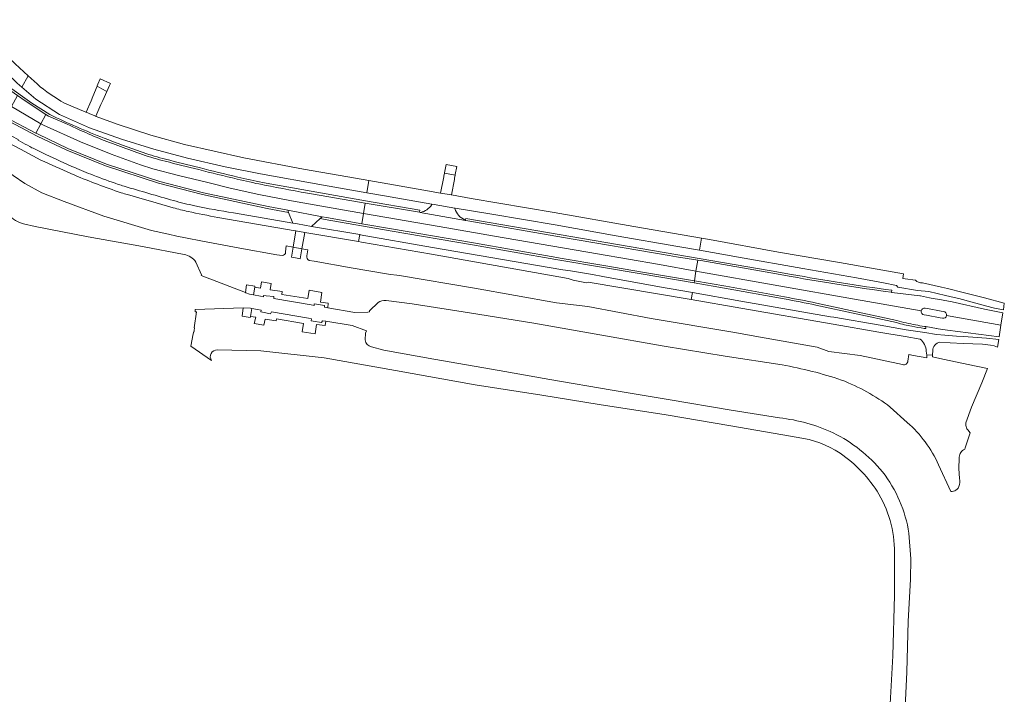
# Model space of a CAD drawing. Header units: metres. Extents: x 151213 to 156373, y 469495 to 475754.
# Tile 100 of 230: x 155358 to 155645, y 471207 to 471404. Entities that reach past the tile are written whole.
import ezdxf

# ---------------------------------------------------------------- set-up
doc = ezdxf.new("R2010")
doc.units = ezdxf.units.M
for name, color, linetype, lineweight in [('B-WE-OG-TERREIN_BEGROEID-GV', 252, 'Continuous', 18), ('B-WE-VH-GESLOTENVERHARDING-GV', 252, 'Continuous', 18), ('B-WE-VH-HALFVERHARDING-GV', 252, 'Continuous', 18), ('B-WE-VH-HALFVERHARDING_GRASBETONSTEEN-GV', 252, 'Continuous', 18), ('B-WE-VH-ONVERHARD-GV', 252, 'Continuous', 18), ('B-WE-VH-OPENVERHARDING-GV', 252, 'Continuous', 18), ('B-WE-VH-OPENVERHARDING_BETONELEMENT-GV', 252, 'Continuous', 18), ('B-WE-VH-OPENVERHARDING_TEGEL-GV', 252, 'Continuous', 18)]:
    doc.layers.add(name, color=color, linetype=linetype, lineweight=lineweight)

msp = doc.modelspace()

# ---------------------------------------------------------------- linework, layer by layer
at = {"layer": 'B-WE-OG-TERREIN_BEGROEID-GV', "flags": 128}
for points in [[(155434.126, 471334.971), (155432.589, 471335.243), (155421.735, 471337.183), (155410.886, 471339.149), (155405.909, 471340.17), (155403.422, 471340.688), (155400.937, 471341.212), (155395.969, 471342.275), (155382.083, 471346.45), (155370.456, 471350.767), (155363.993, 471353.271), (155359.028, 471356.045), (155352.178, 471360.736)], [(155358.628, 471344.291), (155362.065, 471343.44), (155377.543, 471340.464), (155393.382, 471337.65), (155405.51, 471335.274)], [(155441.325, 471334.93), (155441.587, 471336.685), (155439.909, 471336.98), (155439.405, 471334.04), (155438.018, 471334.284), (155436.845, 471334.491), (155437.349, 471337.436), (155435.272, 471337.812), (155435.143, 471336.044)], [(155408.976, 471333.102), (155410.595, 471329.394), (155410.491, 471329.159), (155423.39, 471324.164), (155423.71, 471326.411), (155426.198, 471326.056), (155426.146, 471325.76), (155427.843, 471325.498), (155428.125, 471327.328), (155430.949, 471326.811), (155430.621, 471325.02), (155434.142, 471324.483), (155434.018, 471323.669), (155441.638, 471322.432), (155442.058, 471324.884), (155445.734, 471324.232), (155445.336, 471321.415), (155447.614, 471321.058), (155447.438, 471319.744), (155455.384, 471318.345), (155459.121, 471318.435), (155459.634, 471318.532), (155459.616, 471318.824), (155462.171, 471321.259)], [(155615.241, 471303.18), (155609.333, 471304.444), (155602.87, 471305.801), (155593.72, 471306.941), (155590.279, 471308.27), (155573.819, 471311.191), (155565.731, 471312.626), (155541.858, 471316.6), (155523.346, 471320.088), (155514.185, 471321.2), (155490.317, 471325.429), (155468.423, 471329.171), (155467.58, 471329.28), (155465.775, 471329.512), (155465.18, 471329.589), (155454.312, 471331.447), (155443.448, 471333.331), (155441.977, 471333.589)], [(155464.463, 471321.841), (155472.121, 471320.904), (155488.846, 471318.306), (155507.614, 471315.269), (155526.901, 471311.823), (155545.622, 471308.521), (155563.453, 471305.642), (155580.073, 471303.07)], [(155625.758, 471273.892), (155629.323, 471266.085), (155629.723, 471266.124), (155630.115, 471266.217), (155630.49, 471266.364), (155630.841, 471266.56), (155631.161, 471266.803), (155631.446, 471267.088), (155631.692, 471267.622), (155631.863, 471268.185), (155631.954, 471268.766), (155631.964, 471269.355), (155631.892, 471269.939), (155631.662, 471272.87), (155631.744, 471275.809), (155631.756, 471276.174), (155631.815, 471276.536), (155631.918, 471276.886), (155632.065, 471277.221), (155632.252, 471277.535), (155632.478, 471277.823), (155632.738, 471278.08), (155633.029, 471278.302), (155633.418, 471278.516), (155633.551, 471278.913), (155634.814, 471282.673), (155635.003, 471283.235), (155634.323, 471284.091), (155634.052, 471284.432), (155633.893, 471284.75), (155633.779, 471285.086), (155633.712, 471285.435), (155633.693, 471285.79), (155633.722, 471286.144), (155635.342, 471290.786), (155638.362, 471297.852), (155640.044, 471301.999), (155636.769, 471302.709), (155626.961, 471304.787), (155623.957, 471305.423), (155623.985, 471306.023), (155622.28, 471305.872), (155622.331, 471305.161), (155618.447, 471305.846), (155617.11, 471306.066), (155616.793, 471304.184)], [(155611.658, 471290.77), (155616.629, 471286.282)]]:
    msp.add_lwpolyline(points, dxfattribs=at)
at = {"layer": 'B-WE-OG-TERREIN_BEGROEID-GV'}
for points in [[(155354.341, 471346.854, 0.1584272), (155358.628, 471344.291)], [(155405.51, 471335.274, -0.2017714), (155408.976, 471333.102)], [(155435.143, 471336.044, -0.4086801), (155434.126, 471334.971)], [(155441.977, 471333.589, -0.3560384), (155441.325, 471334.93)], [(155462.171, 471321.259, -0.2242044), (155464.463, 471321.841)], [(155616.793, 471304.184, -0.4753671), (155615.241, 471303.18)], [(155580.073, 471303.07, -0.0376042), (155597.432, 471298.66)], [(155597.432, 471298.66, -0.0684485), (155611.658, 471290.77)], [(155616.629, 471286.282, -0.1077899), (155625.758, 471273.892)]]:
    msp.add_lwpolyline(points, format="xyb", dxfattribs=at)
at = {"layer": 'B-WE-VH-GESLOTENVERHARDING-GV', "flags": 128}
for points in [[(155350.242, 471391.535), (155356.784, 471385.324), (155358.169, 471384.126), (155359.991, 471387.461), (155356.198, 471390.939), (155352.285, 471394.607)], [(155362.595, 471385.073), (155359.991, 471387.461), (155358.169, 471384.126), (155362.213, 471380.629), (155369.118, 471376.206), (155377.855, 471372.262), (155387.208, 471369.011), (155396.72, 471366.043), (155406.542, 471363.396), (155417.517, 471360.892), (155427.802, 471358.821), (155446.183, 471355.501), (155458.859, 471353.301), (155459.411, 471356.872), (155455.55, 471357.54), (155440.335, 471360.25), (155422.959, 471363.482), (155405.625, 471367.389), (155395.777, 471370.09), (155385.96, 471373.301), (155379.881, 471375.628), (155379.761, 471375.674), (155378.497, 471376.158), (155376.944, 471376.818)], [(155376.944, 471376.818), (155376.853, 471376.856), (155370.633, 471379.499)], [(155371.203, 471373.405), (155365.94, 471375.708), (155365.195, 471376.195), (155363.712, 471373.467), (155364.463, 471373.028), (155375.255, 471368.206), (155384.211, 471364.559), (155392.812, 471361.458), (155396.397, 471360.33), (155403.858, 471358.402), (155412.395, 471356.285), (155419, 471354.666), (155427.334, 471352.774), (155436.826, 471350.947), (155445.13, 471349.479), (155457.873, 471347.298), (155458.395, 471350.302)], [(155358.478, 471367.881), (155357.037, 471368.662), (155357.044, 471368.87), (155351.421, 471371.782), (155350.364, 471369.848), (155351.098, 471369.472), (155357.753, 471366.017), (155363.727, 471362.854)], [(155372.489, 471358.898), (155373.568, 471358.431)], [(155428.947, 471355.56), (155428.274, 471355.695)], [(155458.395, 471350.302), (155443.304, 471352.886)], [(155415.374, 471346.103), (155437.928, 471342.24), (155438.164, 471342.2), (155440.727, 471341.761), (155456.442, 471339.07), (155456.796, 471341.107), (155442.746, 471343.5), (155438.568, 471344.212), (155437.246, 471344.44), (155419.898, 471347.434)], [(155618.977, 471327.781), (155616.008, 471328.172), (155615.319, 471328.276), (155615.488, 471329.653), (155596.867, 471332.931), (155579.027, 471336.016), (155558.882, 471339.655), (155556.516, 471340.061), (155555.932, 471336.525), (155567.318, 471334.508), (155586.142, 471331.171), (155601.802, 471328.481), (155609.69, 471327.025), (155613.502, 471326.256), (155613.87, 471325.727), (155619.562, 471324.783), (155622.88, 471324.461), (155627.777, 471323.378)], [(155582.72, 471328.886), (155576.793, 471329.932), (155556.327, 471333.546), (155555.462, 471333.678), (155554.934, 471330.478), (155579.095, 471326.163), (155601.183, 471322.285), (155620.696, 471318.829)], [(155620.696, 471318.829), (155601.183, 471322.285), (155579.095, 471326.163), (155554.934, 471330.478), (155554.457, 471327.585), (155563.606, 471326.017), (155580.804, 471322.933)], [(155627.777, 471323.378), (155630.326, 471322.752), (155631.675, 471322.437), (155639.462, 471320.357), (155642.079, 471319.612), (155644.681, 471319.134), (155644.943, 471321.09), (155639.191, 471322.609), (155633.695, 471324), (155632.948, 471324.189), (155628.358, 471325.338), (155626.623, 471325.728), (155621.017, 471326.99)], [(155626.118, 471309.743), (155629.183, 471309.534), (155632.894, 471309.334), (155638.592, 471309.087), (155640.908, 471308.862), (155641.976, 471308.658), (155642.949, 471308.21), (155643.304, 471310.472), (155639.714, 471310.899), (155633.037, 471311.326), (155630.999, 471311.48), (155627.609, 471311.716), (155625.16, 471311.957), (155621.718, 471312.549), (155616.276, 471313.356), (155608.737, 471314.63), (155595.167, 471316.964), (155594.225, 471317.143), (155568.064, 471321.663), (155553.894, 471324.178), (155553.557, 471322.136), (155568.048, 471319.625), (155594.969, 471314.93), (155608.298, 471312.599), (155616.005, 471311.32), (155620.4, 471310.606)], [(155626.583, 471322.081), (155623.563, 471322.601), (155623.109, 471322.69), (155620.488, 471323.202), (155620.311, 471323.236), (155612.118, 471324.25), (155612.009, 471324.265)], [(155590.081, 471321.126), (155613.582, 471316.016)], [(155628.073, 471317.512), (155643.95, 471314.662), (155644.516, 471318.312), (155639.167, 471319.345), (155629.715, 471321.502), (155627.055, 471321.994), (155626.583, 471322.081)], [(155626.916, 471316.693), (155626.193, 471316.804), (155625.684, 471316.882), (155622.712, 471317.497), (155622.191, 471317.571), (155621.511, 471317.667)], [(155621.843, 471319.665), (155622.59, 471319.534), (155623.05, 471319.453), (155626.046, 471318.85), (155626.54, 471318.767), (155627.228, 471318.651)], [(155643.433, 471311.311), (155643.95, 471314.662), (155628.073, 471317.512)], [(155621.637, 471314.32), (155622.071, 471314.261), (155625.141, 471313.716), (155625.264, 471313.695), (155625.649, 471313.629), (155628.313, 471313.175), (155643.433, 471311.311)], [(155622.138, 471307.091), (155622.28, 471305.872)], [(155622.28, 471305.872), (155623.985, 471306.023), (155624.042, 471307.24)]]:
    msp.add_lwpolyline(points, dxfattribs=at)
at = {"layer": 'B-WE-VH-GESLOTENVERHARDING-GV'}
for points in [[(155370.633, 471379.499, -0.0564334), (155362.595, 471385.073)], [(155374.509, 471371.869, -0.0083528), (155371.203, 471373.405)], [(155380.613, 471369.22, -0.004716), (155374.509, 471371.869)], [(155393.344, 471364.5, -0.0110248), (155380.613, 471369.22)], [(155361.097, 471366.483, -0.0080027), (155358.478, 471367.881)], [(155364.128, 471365.003, -0.0094856), (155361.097, 471366.483)], [(155372.526, 471361.119, -0.0006793), (155364.128, 471365.003)], [(155399.979, 471362.52, -0.0217042), (155393.344, 471364.5)], [(155363.727, 471362.854, 0.0006544), (155372.489, 471358.898)], [(155373.569, 471360.654, -0.0050687), (155372.526, 471361.119)], [(155378.995, 471358.443, -0.0105548), (155373.569, 471360.654)], [(155409.77, 471360.074, -0.0010334), (155399.979, 471362.52)], [(155373.568, 471358.431, 0.0094369), (155380.21, 471355.802)], [(155386.307, 471355.772, -0.0078473), (155378.995, 471358.443)], [(155421.02, 471357.312, -0.0008795), (155409.77, 471360.074)], [(155380.21, 471355.802, 0.0091735), (155387.164, 471353.34)], [(155388.004, 471355.228, -0.0118863), (155386.307, 471355.772)], [(155402.432, 471351.036, -0.0013897), (155388.004, 471355.228)], [(155428.274, 471355.695, -0.0097928), (155421.02, 471357.312)], [(155443.304, 471352.886, -0.0060024), (155428.947, 471355.56)], [(155387.164, 471353.34, 0.010522), (155388.972, 471352.777)], [(155388.972, 471352.777, 0.0013615), (155402.358, 471348.947)], [(155408.606, 471349.514, -0.0190714), (155402.432, 471351.036)], [(155419.898, 471347.434, -0.0106253), (155408.606, 471349.514)], [(155402.358, 471348.947, 0.0153636), (155406.661, 471347.869)], [(155406.661, 471347.869, 0.0075665), (155415.374, 471346.103)], [(155612.009, 471324.265, -0.0104181), (155582.72, 471328.886)], [(155621.017, 471326.99, -0.1711903), (155618.977, 471327.781)], [(155580.804, 471322.933, -0.0057267), (155590.081, 471321.126)], [(155621.511, 471317.667, -0.4091203), (155620.696, 471318.829)], [(155620.696, 471318.829, -0.4091162), (155621.843, 471319.665)], [(155628.073, 471317.512, -0.4210261), (155626.916, 471316.693)], [(155627.228, 471318.651, -0.4212337), (155628.073, 471317.512)], [(155613.582, 471316.016, 0.0226826), (155618.998, 471314.753)], [(155618.998, 471314.753, 0.0110036), (155621.637, 471314.32)], [(155620.4, 471310.606, -0.2122489), (155622.138, 471307.091)], [(155624.042, 471307.24, -0.3443972), (155626.118, 471309.743)]]:
    msp.add_lwpolyline(points, format="xyb", dxfattribs=at)
at = {"layer": 'B-WE-VH-GESLOTENVERHARDING-GV', "flags": 128}
for points in [[(155356.866, 471381.742), (155355.093, 471378.499), (155363.712, 471373.467), (155365.195, 471376.195), (155359.087, 471380.186)], [(155355.093, 471378.499), (155353.381, 471375.367), (155362.236, 471370.753), (155363.712, 471373.467)], [(155457.35, 471344.293), (155457.873, 471347.298), (155445.13, 471349.479), (155436.826, 471350.947), (155427.334, 471352.774), (155419, 471354.666), (155412.395, 471356.285), (155403.858, 471358.402), (155396.397, 471360.33), (155392.812, 471361.458), (155384.211, 471364.559), (155375.255, 471368.206), (155364.463, 471373.028), (155363.712, 471373.467), (155362.236, 471370.753), (155362.94, 471370.386), (155371.591, 471366.263), (155382.886, 471361.693), (155398.386, 471356.618), (155411.185, 471353.305), (155430.065, 471349.285), (155435.771, 471348.207), (155445.792, 471346.314), (155447.067, 471346.073)], [(155483.473, 471352.695), (155480.478, 471353.218), (155480.394, 471353.232), (155475.541, 471354.079), (155459.411, 471356.872), (155458.859, 471353.301), (155464.041, 471352.402), (155477.798, 471350.018), (155477.845, 471350.01), (155478.518, 471349.893), (155484.532, 471348.868), (155484.674, 471348.844), (155495.308, 471347.031), (155513.829, 471343.944), (155531.662, 471340.789), (155549.646, 471337.639), (155555.932, 471336.525), (155556.516, 471340.061), (155536.778, 471343.445), (155513.546, 471347.524), (155489.349, 471351.67), (155483.576, 471352.677)], [(155487.608, 471345.257), (155474.422, 471347.585), (155474.209, 471347.621), (155458.395, 471350.302), (155457.873, 471347.298), (155458.46, 471347.198), (155482.172, 471343.12), (155496.131, 471340.69), (155526.218, 471335.496), (155544.274, 471332.383), (155554.934, 471330.478), (155555.462, 471333.678), (155549.287, 471334.621), (155547.123, 471334.986), (155516.302, 471340.3), (155488.319, 471345.135)], [(155515.25, 471334.246), (155528.012, 471332.09), (155539.313, 471330.181), (155554.457, 471327.585), (155554.934, 471330.478), (155544.274, 471332.383), (155526.218, 471335.496), (155496.131, 471340.69), (155482.172, 471343.12), (155458.46, 471347.198), (155457.873, 471347.298), (155457.35, 471344.293), (155466.039, 471342.788), (155490.038, 471338.671), (155514.339, 471334.4)], [(155518.329, 471330.565), (155516.096, 471330.846), (155478.032, 471337.38), (155456.92, 471341.086), (155456.796, 471341.107), (155456.442, 471339.07), (155457.332, 471338.918), (155477.745, 471335.366), (155517.636, 471328.307), (155519.093, 471327.77), (155522.959, 471327.077), (155523.477, 471327.239), (155543.698, 471323.844), (155553.557, 471322.136), (155553.894, 471324.178), (155544.279, 471325.885), (155527.726, 471328.895), (155524.705, 471329.431)], [(155423.39, 471324.164), (155423.558, 471324.099), (155424.568, 471323.687), (155425.744, 471323.48), (155426.146, 471325.76), (155426.198, 471326.056), (155423.71, 471326.411)]]:
    msp.add_lwpolyline(points, close=True, dxfattribs=at)
at = {"layer": 'B-WE-VH-HALFVERHARDING-GV', "flags": 128}
for points in [[(155366.294, 471376.162), (155361.078, 471379.52), (155353.829, 471384.594), (155340.051, 471394.255), (155326.077, 471403.836), (155325.753, 471403.315), (155340.143, 471393.436), (155352.618, 471384.719), (155356.866, 471381.742), (155359.087, 471380.186), (155365.195, 471376.195), (155365.94, 471375.708), (155371.203, 471373.405)], [(155393.54, 471365.067), (155392.992, 471365.257)], [(155428.274, 471355.695), (155428.947, 471355.56)], [(155443.304, 471352.886), (155458.395, 471350.302), (155474.209, 471347.621), (155474.303, 471348.202), (155458.5, 471350.983), (155428.393, 471356.283)], [(155487.641, 471345.449), (155487.608, 471345.257), (155488.319, 471345.135), (155516.302, 471340.3), (155547.123, 471334.986), (155549.287, 471334.621), (155555.462, 471333.678), (155556.327, 471333.546), (155576.793, 471329.932), (155582.72, 471328.886)], [(155582.826, 471329.477), (155576.852, 471330.531), (155487.711, 471345.851), (155487.641, 471345.449)], [(155580.804, 471322.933), (155563.606, 471326.017), (155554.457, 471327.585), (155554.362, 471327.009), (155563.26, 471325.484), (155580.696, 471322.343)], [(155612.009, 471324.265), (155612.09, 471324.859)], [(155589.957, 471320.539), (155613.437, 471315.434)], [(155613.582, 471316.016), (155590.081, 471321.126)], [(155621.553, 471313.726), (155621.961, 471313.67), (155621.991, 471313.806), (155622.071, 471314.261), (155621.637, 471314.32)]]:
    msp.add_lwpolyline(points, dxfattribs=at)
for points in [[(155353.381, 471375.367), (155350.093, 471377.08), (155336.999, 471384.048), (155327.427, 471389.245), (155319.222, 471393.893), (155318.925, 471393.371), (155326.083, 471389.292), (155334.477, 471384.702), (155349.655, 471376.661), (155362.594, 471369.853), (155371.245, 471365.73), (155382.54, 471361.16), (155398.04, 471356.085), (155410.839, 471352.772), (155429.719, 471348.752), (155436.024, 471347.561), (155435.771, 471348.207), (155430.065, 471349.285), (155411.185, 471353.305), (155398.386, 471356.618), (155382.886, 471361.693), (155371.591, 471366.263), (155362.94, 471370.386), (155362.236, 471370.753)], [(155528.012, 471332.09), (155515.25, 471334.246), (155514.339, 471334.4), (155490.038, 471338.671), (155466.039, 471342.788), (155457.35, 471344.293), (155447.067, 471346.073), (155445.792, 471346.314), (155445.254, 471345.817), (155446.721, 471345.54), (155465.693, 471342.255), (155489.692, 471338.138), (155513.993, 471333.867), (155515.167, 471333.669), (155527.906, 471331.517), (155538.967, 471329.648), (155554.362, 471327.009), (155554.457, 471327.585), (155539.313, 471330.181)], [(155438.164, 471342.2), (155437.349, 471337.436), (155439.909, 471336.98), (155440.727, 471341.761)]]:
    msp.add_lwpolyline(points, close=True, dxfattribs=at)
at = {"layer": 'B-WE-VH-HALFVERHARDING-GV'}
for points in [[(155382.197, 471369.242, -0.019412), (155366.294, 471376.162)], [(155371.203, 471373.405, 0.0083528), (155374.509, 471371.869)], [(155374.509, 471371.869, 0.004716), (155380.613, 471369.22)], [(155380.613, 471369.22, 0.0110248), (155393.344, 471364.5)], [(155392.992, 471365.257, -0.0093476), (155382.197, 471369.242)], [(155393.344, 471364.5, 0.0217042), (155399.979, 471362.52)], [(155400.126, 471363.102, -0.021685), (155393.54, 471365.067)], [(155399.979, 471362.52, 0.0010334), (155409.77, 471360.074)], [(155409.915, 471360.657, -0.0011298), (155400.126, 471363.102)], [(155421.162, 471357.895, -0.0009003), (155409.915, 471360.657)], [(155409.77, 471360.074, 0.0008795), (155421.02, 471357.312)], [(155428.393, 471356.283, -0.0097215), (155421.162, 471357.895)], [(155421.02, 471357.312, 0.0097928), (155428.274, 471355.695)], [(155428.947, 471355.56, 0.0060024), (155443.304, 471352.886)], [(155612.09, 471324.859, -0.010455), (155582.826, 471329.477)], [(155582.72, 471328.886, 0.0104181), (155612.009, 471324.265)], [(155580.696, 471322.343, -0.0056326), (155589.957, 471320.539)], [(155590.081, 471321.126, 0.0057267), (155580.804, 471322.933)], [(155613.437, 471315.434, 0.0100503), (155615.819, 471314.814)], [(155618.998, 471314.753, -0.0226826), (155613.582, 471316.016)], [(155615.819, 471314.814, 0.0091068), (155617.901, 471314.355)], [(155621.637, 471314.32, -0.0110036), (155618.998, 471314.753)], [(155617.901, 471314.355, 0.0149928), (155621.553, 471313.726)]]:
    msp.add_lwpolyline(points, format="xyb", dxfattribs=at)
at = {"layer": 'B-WE-VH-HALFVERHARDING_GRASBETONSTEEN-GV', "flags": 128}
msp.add_lwpolyline([(155436.845, 471334.491), (155438.018, 471334.284), (155439.405, 471334.04), (155439.909, 471336.98), (155437.349, 471337.436)], close=True, dxfattribs=at)
at = {"layer": 'B-WE-VH-ONVERHARD-GV', "flags": 128}
for points in [[(155458.432, 471312.372), (155458.721, 471313.025), (155454.584, 471314.575), (155446.889, 471315.825), (155446.645, 471314.557), (155444.197, 471314.878), (155443.76, 471312.183), (155440.023, 471312.737), (155440.398, 471315.19), (155432.521, 471316.561), (155432.353, 471315.909), (155429.165, 471316.443), (155428.811, 471314.671), (155426.009, 471315.164), (155426.41, 471316.997), (155424.87, 471317.23), (155424.834, 471316.888), (155422.503, 471317.349), (155422.78, 471319.703), (155408.77, 471319.265), (155408.77, 471318.576), (155409.122, 471318.576), (155408.449, 471313.927), (155408.565, 471313.907), (155408.551, 471313.811), (155408.52, 471313.604), (155408.489, 471313.4), (155408.447, 471313.127), (155408.401, 471312.832), (155408.375, 471312.664), (155408.269, 471312.683), (155408.24, 471312.474), (155408.149, 471312.104), (155407.489, 471308.536), (155413.529, 471304.362)], [(155458.407, 471310.357), (155458.432, 471312.372)], [(155415.197, 471307.442), (155427.952, 471307.137), (155446.396, 471305.173), (155467.222, 471301.442), (155490.474, 471297.259), (155509.901, 471294.236), (155526.694, 471291.562), (155546.2, 471288.514), (155565.082, 471285.276), (155584.724, 471281.868)], [(155579.308, 471287.612), (155565.222, 471289.883), (155546.86, 471292.997), (155530.498, 471295.725), (155512.316, 471298.8), (155497.499, 471301.486), (155478.418, 471304.774), (155463.775, 471307.412), (155460.186, 471308.329)], [(155601.539, 471136.286), (155606.118, 471145.275), (155607.898, 471152.237), (155610.217, 471161.698), (155612.885, 471174.864), (155615.13, 471189.066), (155615.923, 471201.087), (155616.467, 471213.393), (155616.901, 471228.257), (155617.524, 471240.433), (155617.678, 471246.442), (155617.098, 471253.931)], [(155612.858, 471247.018), (155612.853, 471235.912), (155612.42, 471218.17), (155611.415, 471200.664), (155610.68, 471194.951), (155608.443, 471182.467), (155605.706, 471166.213), (155602.688, 471150.409)]]:
    msp.add_lwpolyline(points, dxfattribs=at)
at = {"layer": 'B-WE-VH-ONVERHARD-GV'}
for points in [[(155460.186, 471308.329, -0.3295357), (155458.407, 471310.357)], [(155413.529, 471304.362, -0.6280072), (155415.197, 471307.442)], [(155595.01, 471283.236, 0.0809483), (155579.308, 471287.612)], [(155609.371, 471271.86, 0.1067086), (155595.01, 471283.236)], [(155584.724, 471281.868, -0.1155616), (155596.998, 471277.297)], [(155596.998, 471277.297, -0.1055369), (155608.353, 471265.322)], [(155617.098, 471253.931, 0.1276267), (155609.371, 471271.86)], [(155608.353, 471265.322, -0.1446721), (155612.858, 471247.018)]]:
    msp.add_lwpolyline(points, format="xyb", dxfattribs=at)
at = {"layer": 'B-WE-VH-OPENVERHARDING-GV', "flags": 128}
for points in [[(155383.997, 471385.246), (155381.016, 471386.569), (155380.349, 471385.016), (155380.132, 471384.511), (155380.12, 471384.48), (155381.536, 471383.678), (155382.952, 471382.876), (155382.963, 471382.9), (155383.742, 471384.667)], [(155376.944, 471376.818), (155378.497, 471376.158), (155379.761, 471375.674), (155381.23, 471379.06), (155381.771, 471380.258), (155382.952, 471382.876), (155381.536, 471383.678), (155380.12, 471384.48), (155378.912, 471381.414), (155378.426, 471380.179)], [(155485.093, 471360.971), (155481.969, 471361.593), (155481.516, 471359.154), (155481.501, 471359.072), (155481.486, 471358.995), (155484.634, 471358.47), (155484.642, 471358.518), (155484.663, 471358.635)], [(155480.478, 471353.218), (155483.473, 471352.695), (155483.576, 471352.677), (155484.42, 471357.201), (155484.486, 471357.593), (155484.634, 471358.47), (155481.486, 471358.995), (155481.323, 471358.146), (155481.289, 471357.97), (155480.394, 471353.232)], [(155445.254, 471345.817), (155445.792, 471346.314), (155435.771, 471348.207), (155436.024, 471347.561), (155437.246, 471344.44), (155438.568, 471344.212), (155442.746, 471343.5)]]:
    msp.add_lwpolyline(points, close=True, dxfattribs=at)
at = {"layer": 'B-WE-VH-OPENVERHARDING-GV'}
for points in [[(155477.786, 471349.885, -0.2158016), (155474.478, 471347.595)], [(155487.474, 471345.43, -0.2337558), (155484.583, 471348.712)]]:
    msp.add_lwpolyline(points, format="xyb", dxfattribs=at)
at = {"layer": 'B-WE-VH-OPENVERHARDING-GV', "flags": 128}
for points in [[(155484.532, 471348.868), (155478.518, 471349.893), (155477.845, 471350.01), (155477.786, 471349.885)], [(155474.478, 471347.595), (155474.422, 471347.585), (155487.608, 471345.257), (155487.474, 471345.43)], [(155484.583, 471348.712), (155484.532, 471348.868)]]:
    msp.add_lwpolyline(points, dxfattribs=at)
at = {"layer": 'B-WE-VH-OPENVERHARDING_BETONELEMENT-GV', "flags": 128}
msp.add_lwpolyline([(155425.267, 471319.543), (155424.927, 471319.601), (155422.78, 471319.703), (155422.503, 471317.349), (155424.834, 471316.888), (155424.87, 471317.23)], close=True, dxfattribs=at)
at = {"layer": 'B-WE-VH-OPENVERHARDING_TEGEL-GV', "flags": 128}
for points in [[(155447.438, 471319.744), (155447.614, 471321.058), (155445.336, 471321.415), (155445.734, 471324.232), (155442.058, 471324.884), (155441.638, 471322.432), (155434.018, 471323.669), (155434.142, 471324.483), (155430.621, 471325.02), (155430.949, 471326.811), (155428.125, 471327.328), (155427.843, 471325.498), (155426.146, 471325.76), (155425.744, 471323.48), (155427.804, 471323.117), (155428.683, 471322.962), (155428.728, 471323.361), (155429.434, 471323.275), (155431.674, 471323.004), (155431.727, 471322.428), (155442.628, 471320.576), (155443.432, 471320.439), (155443.515, 471320.868), (155444.174, 471320.777), (155446.48, 471320.46), (155446.501, 471319.909)], [(155425.267, 471319.543), (155424.87, 471317.23), (155426.41, 471316.997), (155426.009, 471315.164), (155428.811, 471314.671), (155429.165, 471316.443), (155432.353, 471315.909), (155432.521, 471316.561), (155440.398, 471315.19), (155440.023, 471312.737), (155443.76, 471312.183), (155444.197, 471314.878), (155446.645, 471314.557), (155446.889, 471315.825), (155445.891, 471315.987), (155445.58, 471315.453), (155443.231, 471315.85), (155442.636, 471315.951), (155442.711, 471316.546), (155441.843, 471316.694), (155431.061, 471318.537), (155430.779, 471317.987), (155428.393, 471318.477), (155427.88, 471318.583), (155427.965, 471319.08), (155426.981, 471319.249)]]:
    msp.add_lwpolyline(points, close=True, dxfattribs=at)

doc.saveas('drawing.dxf')
